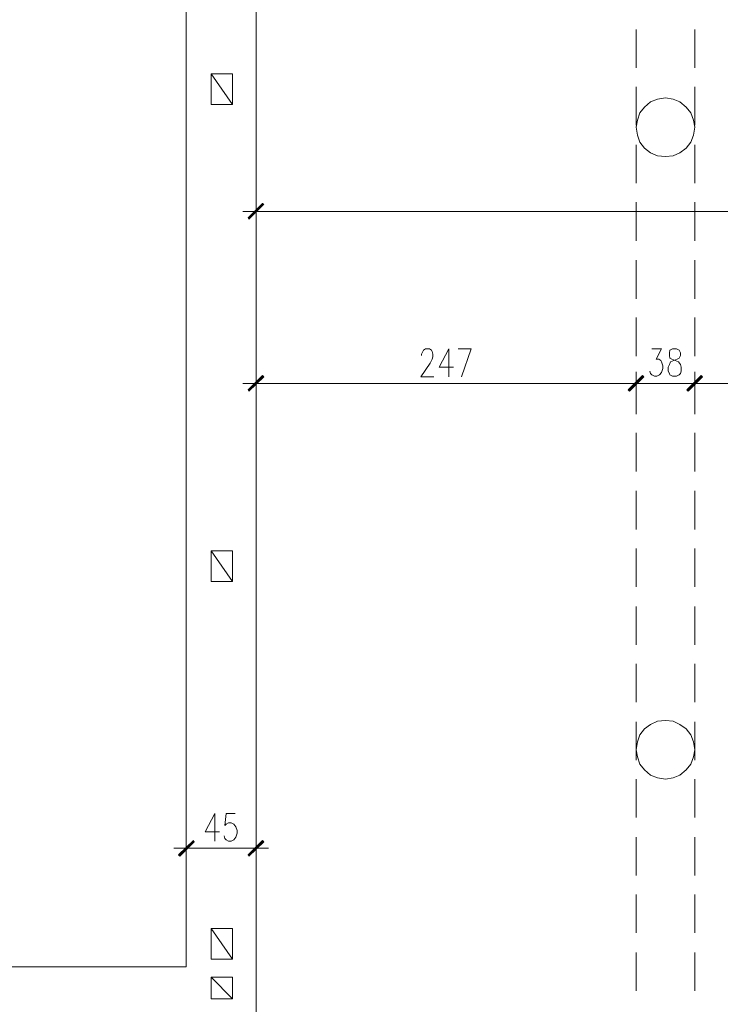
# Model space of a CAD drawing. Header units: inches. Extents: x -1441 to 3871, y -4351 to 2413.
# Tile 105 of 256: x 1214 to 1669, y -2847 to -2208. Entities that reach past the tile are written whole.
import ezdxf

# ---------------------------------------------------------------- set-up
doc = ezdxf.new("R2010")
doc.units = ezdxf.units.IN
doc.header["$MEASUREMENT"] = 0
doc.layers.add('at_Entity', color=7, linetype='Continuous')
doc.layers.add('at_Solid', color=7, linetype='Continuous')

msp = doc.modelspace()

# ---------------------------------------------------------------- hatches: boundary and pattern name
at = {"layer": 'at_Solid', "lineweight": 15}
for points in [[(1362.2027, -2336.49383), (1362.62727, -2337.33819), (1371.51459, -2327.18193)], [(1362.62727, -2337.33819), (1371.51459, -2327.18193), (1372.35896, -2327.60173)], [(1362.2027, -2448.24135), (1362.62727, -2449.08571), (1371.51459, -2438.92945)], [(1362.62727, -2449.08571), (1371.51459, -2438.92945), (1372.35896, -2439.77382)], [(1618.28937, -2438.92945), (1609.82661, -2449.08571), (1608.97747, -2448.24135)], [(1608.97747, -2448.24135), (1609.82661, -2449.08571), (1618.28937, -2438.92945)], [(1619.13851, -2439.77382), (1618.28937, -2438.92945), (1609.82661, -2449.08571)], [(1609.82661, -2449.08571), (1618.28937, -2438.92945), (1619.13851, -2439.77382)], [(1647.07419, -2448.24135), (1647.92333, -2449.08571), (1656.38609, -2438.92945)], [(1656.38609, -2438.92945), (1647.92333, -2449.08571), (1647.07419, -2448.24135)], [(1647.92333, -2449.08571), (1656.38609, -2438.92945), (1657.23523, -2439.77382)], [(1657.23523, -2439.77382), (1656.38609, -2438.92945), (1647.92333, -2449.08571)], [(1316.90738, -2750.0479), (1317.75652, -2750.89227), (1326.64385, -2740.736)], [(1317.75652, -2750.89227), (1326.64385, -2740.736), (1327.06842, -2741.58037)], [(1371.51459, -2740.736), (1362.62727, -2750.89227), (1362.2027, -2750.0479)], [(1372.35896, -2741.58037), (1371.51459, -2740.736), (1362.62727, -2750.89227)]]:
    msp.add_hatch(color=7, dxfattribs=at).paths.add_polyline_path(points)

# ---------------------------------------------------------------- linework, layer by layer
at = {"layer": 'at_Entity', "color": 7, "lineweight": 15}
for p, q in [((1321.9879, -2822.84956), (1321.9879, -829.15933)), ((1367.28321, -3068.77997), (1367.28321, -829.15933)), ((1614.05799, -2239.13872), (1614.05799, -2214.16071)), ((1652.15471, -2239.13872), (1652.15471, -2214.16071)), ((1338.07382, -2262.83826), (1338.07382, -2242.94553)), ((1338.07382, -2242.94553), (1352.04166, -2242.94553)), ((1352.04166, -2262.83826), (1338.07382, -2242.94553)), ((1352.04166, -2242.94553), (1352.04166, -2262.83826)), ((1614.05799, -2276.3863), (1614.05799, -2251.41306)), ((1652.15471, -2276.3863), (1652.15471, -2251.41306)), ((1352.04166, -2262.83826), (1338.07382, -2262.83826)), ((1623.36989, -2261.14475), (1619.56308, -2264.53653)), ((1628.02583, -2259.45602), (1623.36989, -2261.14475)), ((1633.10635, -2258.60688), (1628.02583, -2259.45602)), ((1638.18687, -2259.45602), (1633.10635, -2258.60688)), ((1642.41825, -2261.14475), (1638.18687, -2259.45602)), ((1646.6544, -2264.53653), (1642.41825, -2261.14475)), ((1616.60063, -2268.34334), (1614.90713, -2272.99929)), ((1619.56308, -2264.53653), (1616.60063, -2268.34334)), ((1649.61684, -2268.34334), (1646.6544, -2264.53653)), ((1651.31034, -2272.99929), (1649.61684, -2268.34334)), ((1614.90713, -2272.99929), (1614.05799, -2277.65524)), ((1652.15471, -2277.65524), (1651.31034, -2272.99929)), ((1614.05799, -2277.65524), (1614.90713, -2282.73576)), ((1651.31034, -2282.73576), (1652.15471, -2277.65524)), ((1614.90713, -2282.73576), (1616.60063, -2287.3917)), ((1616.60063, -2287.3917), (1619.56308, -2291.19851)), ((1646.6544, -2291.19851), (1649.61684, -2287.3917)), ((1649.61684, -2287.3917), (1651.31034, -2282.73576)), ((1614.05799, -2314.05846), (1614.05799, -2289.08521)), ((1619.56308, -2291.19851), (1623.36989, -2294.16096)), ((1623.36989, -2294.16096), (1628.02583, -2296.27903)), ((1638.18687, -2296.27903), (1642.41825, -2294.16096)), ((1642.41825, -2294.16096), (1646.6544, -2291.19851)), ((1652.15471, -2314.05846), (1652.15471, -2289.08521)), ((1628.02583, -2296.27903), (1633.10635, -2296.7036)), ((1633.10635, -2296.7036), (1638.18687, -2296.27903)), ((1371.51459, -2327.18193), (1362.2027, -2336.49383)), ((1371.93916, -2327.18193), (1362.62727, -2336.9184)), ((1362.62727, -2337.33819), (1371.51459, -2327.18193)), ((1362.62727, -2337.33819), (1371.51459, -2327.18193)), ((1367.28321, -2339.45627), (1367.28321, -2324.63929)), ((1371.51459, -2327.18193), (1372.35896, -2327.60173)), ((1614.05799, -2351.30604), (1614.05799, -2326.33279)), ((1652.15471, -2351.30604), (1652.15471, -2326.33279)), ((1375.32617, -2332.25768), (1358.81569, -2332.25768)), ((1372.35896, -2327.60173), (1362.62727, -2337.33819)), ((1372.78353, -2332.25768), (2143.59096, -2332.25768)), ((1362.2027, -2336.49383), (1362.62727, -2337.33819)), ((1614.05799, -2388.98296), (1614.05799, -2364.00972)), ((1652.15471, -2388.98296), (1652.15471, -2364.00972)), ((1614.05799, -2426.23054), (1614.05799, -2401.2573)), ((1652.15471, -2426.23054), (1652.15471, -2401.2573)), ((1475.64372, -2423.2681), (1476.06829, -2422.41896)), ((1476.06829, -2422.41896), (1477.33723, -2421.57459)), ((1477.33723, -2421.57459), (1479.8751, -2421.57459)), ((1479.8751, -2421.57459), (1481.14881, -2422.41896)), ((1481.14881, -2422.41896), (1481.56861, -2423.2681)), ((1492.57401, -2421.57459), (1486.22455, -2433.42436)), ((1492.57401, -2421.57459), (1492.57401, -2439.77382)), ((1498.49889, -2421.57459), (1506.96642, -2421.57459)), ((1506.96642, -2421.57459), (1500.61697, -2439.77382)), ((1624.21902, -2421.57459), (1630.56848, -2421.57459)), ((1630.56848, -2421.57459), (1627.18147, -2428.34862)), ((1636.06879, -2422.41896), (1635.64899, -2424.11247)), ((1637.7623, -2421.57459), (1636.06879, -2422.41896)), ((1640.30017, -2421.57459), (1637.7623, -2421.57459)), ((1641.99845, -2422.41896), (1640.30017, -2421.57459)), ((1642.84282, -2424.11247), (1641.99845, -2422.41896)), ((1474.79458, -2424.96161), (1475.64372, -2423.2681)), ((1474.79458, -2425.80597), (1474.79458, -2424.96161)), ((1481.56861, -2428.34862), (1480.29967, -2430.88649)), ((1481.56861, -2423.2681), (1481.99317, -2424.96161)), ((1481.99317, -2426.65511), (1481.56861, -2428.34862)), ((1481.99317, -2424.96161), (1481.99317, -2426.65511)), ((1627.18147, -2428.34862), (1628.87497, -2428.34862)), ((1628.87497, -2428.34862), (1630.14391, -2429.19299)), ((1630.14391, -2429.19299), (1630.56848, -2430.03735)), ((1635.64899, -2424.11247), (1635.64899, -2425.80597)), ((1635.64899, -2425.80597), (1636.06879, -2427.49948)), ((1636.06879, -2427.49948), (1637.33773, -2428.34862)), ((1636.49336, -2430.03735), (1638.61144, -2429.19299)), ((1637.33773, -2428.34862), (1639.4558, -2429.19299)), ((1638.61144, -2429.19299), (1640.72474, -2428.34862)), ((1639.4558, -2429.19299), (1641.57388, -2430.03735)), ((1640.72474, -2428.34862), (1641.99845, -2427.49948)), ((1641.99845, -2427.49948), (1642.84282, -2425.80597)), ((1642.84282, -2425.80597), (1642.84282, -2424.11247)), ((1480.29967, -2430.88649), (1474.37478, -2439.77382)), ((1486.22455, -2433.42436), (1495.53645, -2433.42436)), ((1623.36989, -2437.66051), (1622.95009, -2435.96701)), ((1630.56848, -2430.03735), (1631.41284, -2432.58)), ((1631.41284, -2434.2735), (1630.56848, -2436.81138)), ((1631.41284, -2432.58), (1631.41284, -2434.2735)), ((1634.79986, -2433.42436), (1635.64899, -2431.73086)), ((1634.79986, -2435.96701), (1634.79986, -2433.42436)), ((1635.64899, -2437.66051), (1634.79986, -2435.96701)), ((1635.64899, -2431.73086), (1636.49336, -2430.03735)), ((1641.57388, -2430.03735), (1642.84282, -2431.73086)), ((1642.84282, -2431.73086), (1643.26738, -2433.42436)), ((1643.26738, -2435.96701), (1642.84282, -2437.66051)), ((1643.26738, -2433.42436), (1643.26738, -2435.96701)), ((1371.51459, -2438.92945), (1362.2027, -2448.24135)), ((1362.62727, -2449.08571), (1371.51459, -2438.92945)), ((1362.62727, -2449.08571), (1371.51459, -2438.92945)), ((1371.93916, -2439.35402), (1362.62727, -2448.66591)), ((1372.35896, -2439.77382), (1362.62727, -2449.08571)), ((1367.28321, -2451.62836), (1367.28321, -2436.39158)), ((1371.51459, -2438.92945), (1372.35896, -2439.77382)), ((1474.37478, -2439.77382), (1482.83754, -2439.77382)), ((1608.97747, -2448.24135), (1618.28937, -2438.92945)), ((1618.28937, -2438.92945), (1608.97747, -2448.24135)), ((1609.40204, -2448.66591), (1618.71394, -2439.35402)), ((1618.71394, -2439.35402), (1609.40204, -2448.66591)), ((1618.28937, -2438.92945), (1609.82661, -2449.08571)), ((1618.28937, -2438.92945), (1609.82661, -2449.08571)), ((1609.82661, -2449.08571), (1618.28937, -2438.92945)), ((1609.82661, -2449.08571), (1618.28937, -2438.92945)), ((1609.82661, -2449.08571), (1619.13851, -2439.77382)), ((1619.13851, -2439.77382), (1609.82661, -2449.08571)), ((1614.05799, -2436.39158), (1614.05799, -2451.62836)), ((1614.05799, -2451.62836), (1614.05799, -2436.39158)), ((1614.05799, -2463.90269), (1614.05799, -2438.92945)), ((1619.13851, -2439.77382), (1618.28937, -2438.92945)), ((1618.28937, -2438.92945), (1619.13851, -2439.77382)), ((1624.21902, -2438.50488), (1623.36989, -2437.66051)), ((1625.91253, -2439.35402), (1624.21902, -2438.50488)), ((1627.60603, -2439.35402), (1625.91253, -2439.35402)), ((1629.29477, -2438.50488), (1627.60603, -2439.35402)), ((1630.56848, -2436.81138), (1629.29477, -2438.50488)), ((1636.06879, -2438.50488), (1635.64899, -2437.66051)), ((1637.7623, -2439.35402), (1636.06879, -2438.50488)), ((1640.30017, -2439.35402), (1637.7623, -2439.35402)), ((1641.99845, -2438.50488), (1640.30017, -2439.35402)), ((1642.84282, -2437.66051), (1641.99845, -2438.50488)), ((1656.38609, -2438.92945), (1647.07419, -2448.24135)), ((1647.07419, -2448.24135), (1656.38609, -2438.92945)), ((1656.81066, -2439.35402), (1647.49876, -2448.66591)), ((1647.49876, -2448.66591), (1656.81066, -2439.35402)), ((1647.92333, -2449.08571), (1656.38609, -2438.92945)), ((1647.92333, -2449.08571), (1656.38609, -2438.92945)), ((1656.38609, -2438.92945), (1647.92333, -2449.08571)), ((1656.38609, -2438.92945), (1647.92333, -2449.08571)), ((1657.23523, -2439.77382), (1647.92333, -2449.08571)), ((1647.92333, -2449.08571), (1657.23523, -2439.77382)), ((1652.15471, -2451.62836), (1652.15471, -2436.39158)), ((1652.15471, -2436.39158), (1652.15471, -2451.62836)), ((1652.15471, -2463.90269), (1652.15471, -2438.92945)), ((1656.38609, -2438.92945), (1657.23523, -2439.77382)), ((1657.23523, -2439.77382), (1656.38609, -2438.92945)), ((1375.32617, -2444.00997), (1358.81569, -2444.00997)), ((1362.2027, -2448.24135), (1362.62727, -2449.08571)), ((1372.78353, -2444.00997), (1608.55767, -2444.00997)), ((1622.52552, -2444.00997), (1605.59523, -2444.00997)), ((1606.01503, -2444.00997), (1622.52552, -2444.00997)), ((1609.82661, -2449.08571), (1608.97747, -2448.24135)), ((1608.97747, -2448.24135), (1609.82661, -2449.08571)), ((1646.6544, -2444.00997), (1619.56308, -2444.00997)), ((1660.19767, -2444.00997), (1643.69195, -2444.00997)), ((1643.69195, -2444.00997), (1660.19767, -2444.00997)), ((1647.07419, -2448.24135), (1647.92333, -2449.08571)), ((1647.92333, -2449.08571), (1647.07419, -2448.24135)), ((1657.6598, -2444.00997), (2143.59096, -2444.00997)), ((1614.05799, -2501.15028), (1614.05799, -2476.17703)), ((1652.15471, -2501.15028), (1652.15471, -2476.17703)), ((1614.05799, -2538.8272), (1614.05799, -2513.84918)), ((1652.15471, -2538.8272), (1652.15471, -2513.84918)), ((1614.05799, -2576.07478), (1614.05799, -2551.10154)), ((1652.15471, -2576.07478), (1652.15471, -2551.10154)), ((1338.07382, -2572.68777), (1338.07382, -2552.79504)), ((1338.07382, -2552.79504), (1352.04166, -2552.79504)), ((1352.04166, -2572.68777), (1338.07382, -2552.79504)), ((1352.04166, -2552.79504), (1352.04166, -2572.68777)), ((1352.04166, -2572.68777), (1338.07382, -2572.68777)), ((1614.05799, -2613.74693), (1614.05799, -2588.77369)), ((1652.15471, -2613.74693), (1652.15471, -2588.77369)), ((1614.05799, -2650.99452), (1614.05799, -2626.02127)), ((1652.15471, -2650.99452), (1652.15471, -2626.02127)), ((1614.05799, -2688.67144), (1614.05799, -2663.69342)), ((1623.36989, -2665.38693), (1619.56308, -2668.35414)), ((1628.02583, -2663.27363), (1623.36989, -2665.38693)), ((1633.10635, -2662.84906), (1628.02583, -2663.27363)), ((1638.18687, -2663.27363), (1633.10635, -2662.84906)), ((1642.41825, -2665.38693), (1638.18687, -2663.27363)), ((1646.6544, -2668.35414), (1642.41825, -2665.38693)), ((1652.15471, -2688.67144), (1652.15471, -2663.69342)), ((1616.60063, -2672.16095), (1614.90713, -2676.8169)), ((1619.56308, -2668.35414), (1616.60063, -2672.16095)), ((1649.61684, -2672.16095), (1646.6544, -2668.35414)), ((1651.31034, -2676.8169), (1649.61684, -2672.16095)), ((1614.90713, -2676.8169), (1614.05799, -2681.89742)), ((1652.15471, -2681.89742), (1651.31034, -2676.8169)), ((1614.05799, -2681.89742), (1614.90713, -2686.55336)), ((1651.31034, -2686.55336), (1652.15471, -2681.89742)), ((1614.90713, -2686.55336), (1616.60063, -2691.20931)), ((1616.60063, -2691.20931), (1619.56308, -2695.01612)), ((1646.6544, -2695.01612), (1649.61684, -2691.20931)), ((1649.61684, -2691.20931), (1651.31034, -2686.55336)), ((1619.56308, -2695.01612), (1623.36989, -2698.40313)), ((1642.41825, -2698.40313), (1646.6544, -2695.01612)), ((1614.05799, -2725.91902), (1614.05799, -2700.94578)), ((1623.36989, -2698.40313), (1628.02583, -2700.09664)), ((1628.02583, -2700.09664), (1633.10635, -2700.94578)), ((1633.10635, -2700.94578), (1638.18687, -2700.09664)), ((1638.18687, -2700.09664), (1642.41825, -2698.40313)), ((1652.15471, -2725.91902), (1652.15471, -2700.94578)), ((1340.61646, -2723.37638), (1334.26701, -2735.23092)), ((1340.61646, -2723.37638), (1340.61646, -2741.1558)), ((1347.81028, -2723.37638), (1346.96115, -2730.99954)), ((1353.73517, -2723.37638), (1347.81028, -2723.37638)), ((1347.81028, -2730.1504), (1349.50379, -2729.30603)), ((1349.50379, -2729.30603), (1351.1973, -2729.30603)), ((1351.1973, -2729.30603), (1352.8908, -2730.1504)), ((1334.26701, -2735.23092), (1343.5789, -2735.23092)), ((1346.96115, -2730.99954), (1347.81028, -2730.1504)), ((1352.8908, -2730.1504), (1354.15974, -2731.84391)), ((1354.15974, -2731.84391), (1355.0041, -2734.38178)), ((1355.0041, -2736.07529), (1354.15974, -2738.61793)), ((1355.0041, -2734.38178), (1355.0041, -2736.07529)), ((1326.64385, -2740.736), (1316.90738, -2750.0479)), ((1327.06842, -2741.1558), (1317.33672, -2750.4677)), ((1317.75652, -2750.89227), (1326.64385, -2740.736)), ((1317.75652, -2750.89227), (1326.64385, -2740.736)), ((1327.06842, -2741.58037), (1317.75652, -2750.89227)), ((1321.9879, -2753.43014), (1321.9879, -2738.19336)), ((1326.64385, -2740.736), (1327.06842, -2741.58037)), ((1346.96115, -2739.4623), (1346.54135, -2737.77356)), ((1347.81028, -2740.31143), (1346.96115, -2739.4623)), ((1349.50379, -2741.1558), (1347.81028, -2740.31143)), ((1351.1973, -2741.1558), (1349.50379, -2741.1558)), ((1352.8908, -2740.31143), (1351.1973, -2741.1558)), ((1354.15974, -2738.61793), (1352.8908, -2740.31143)), ((1362.2027, -2750.0479), (1371.51459, -2740.736)), ((1362.2027, -2750.4677), (1371.93916, -2741.1558)), ((1371.51459, -2740.736), (1362.62727, -2750.89227)), ((1371.51459, -2740.736), (1362.62727, -2750.89227)), ((1362.62727, -2750.89227), (1372.35896, -2741.58037)), ((1367.28321, -2738.19336), (1367.28321, -2753.43014)), ((1372.35896, -2741.58037), (1371.51459, -2740.736)), ((1614.05799, -2763.59117), (1614.05799, -2738.61793)), ((1652.15471, -2763.59117), (1652.15471, -2738.61793)), ((1330.45543, -2745.81175), (1313.94494, -2745.81175)), ((1361.35356, -2745.81175), (1327.91279, -2745.81175)), ((1358.81569, -2745.81175), (1375.32617, -2745.81175)), ((1316.90738, -2750.0479), (1317.75652, -2750.89227)), ((1362.62727, -2750.89227), (1362.2027, -2750.0479)), ((1614.05799, -2800.83876), (1614.05799, -2775.86551)), ((1652.15471, -2800.83876), (1652.15471, -2775.86551)), ((1338.07382, -2817.77381), (1338.07382, -2797.87631)), ((1338.07382, -2797.87631), (1352.04166, -2797.87631)), ((1352.04166, -2817.77381), (1338.07382, -2797.87631)), ((1352.04166, -2797.87631), (1352.04166, -2817.77381)), ((1352.04166, -2817.77381), (1338.07382, -2817.77381)), ((1614.05799, -2838.51091), (1614.05799, -2813.53766)), ((1652.15471, -2838.51091), (1652.15471, -2813.53766)), ((954.99808, -2822.84956), (1321.9879, -2822.84956)), ((1338.07382, -2843.59143), (1338.07382, -2829.62358)), ((1338.07382, -2829.62358), (1352.04166, -2829.62358)), ((1352.04166, -2843.59143), (1338.07382, -2829.62358)), ((1338.07382, -2829.62358), (1352.04166, -2829.62358)), ((1352.04166, -2829.62358), (1352.04166, -2843.59143)), ((1352.04166, -2843.59143), (1338.07382, -2843.59143))]:
    msp.add_line(p, q, dxfattribs=at)

doc.saveas('drawing.dxf')
